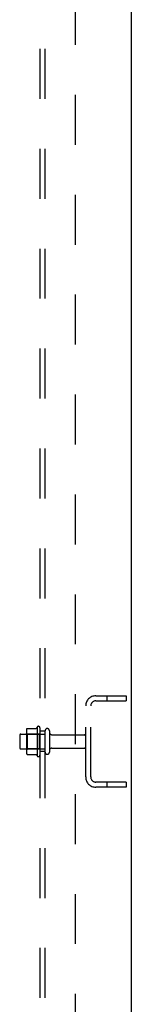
# Model space of a CAD drawing. Header units: inches. Extents: x 0 to 224, y 0 to 145.
# Tile 86 of 92: x 190.58 to 193.33, y 46.39 to 70.65. Entities that reach past the tile are written whole.
import ezdxf

# ---------------------------------------------------------------- set-up
doc = ezdxf.new("R2010")
doc.units = ezdxf.units.IN
doc.header["$LTSCALE"] = 12.302632
doc.header["$MEASUREMENT"] = 0
doc.linetypes.add('HIDDEN', pattern=[0.2, 0.1, -0.1])
doc.layers.get('0').update_dxf_attribs({"linetype": 'CONTINUOUS'})
doc.layers.add('DEFAULT_2', color=8, linetype='HIDDEN')
doc.layers.add('SUBPANELS', color=7, linetype='CONTINUOUS')

msp = doc.modelspace()

# ---------------------------------------------------------------- linework, layer by layer
at = {"color": 7, "linetype": 'Continuous'}
msp.add_line((193.327, 92.742), (193.327, 8.992), dxfattribs=at)
at = {"layer": 'DEFAULT_2', "color": 8, "linetype": 'HIDDEN'}
for p, q in [((192.452, 53.992), (193.202, 53.992)), ((192.452, 53.867), (193.202, 53.867)), ((192.726, 53.992), (192.726, 53.867)), ((193.202, 53.992), (193.202, 53.867)), ((192.202, 51.992), (192.202, 53.742)), ((192.327, 51.992), (192.327, 53.742)), ((190.741, 53.123), (190.741, 52.612)), ((190.762, 53.186), (190.98, 53.186)), ((191.007, 53.223), (191.007, 52.512)), ((191.077, 52.533), (191.077, 53.202)), ((191.202, 52.603), (191.202, 53.132)), ((191.308, 53.132), (191.308, 52.603)), ((190.577, 53.02), (190.577, 52.714)), ((190.607, 53.05), (191.202, 53.05)), ((190.761, 53.051), (190.741, 53.071)), ((191.057, 53.051), (190.761, 53.051)), ((190.761, 53.051), (190.761, 52.684)), ((191.057, 53.051), (191.077, 53.071)), ((191.057, 53.051), (191.057, 52.684)), ((191.37, 53.033), (192.172, 53.033)), ((190.607, 52.684), (191.202, 52.684)), ((190.761, 52.684), (190.741, 52.664)), ((191.057, 52.684), (190.761, 52.684)), ((191.057, 52.684), (191.077, 52.664)), ((191.37, 52.701), (192.172, 52.701)), ((190.762, 52.548), (190.98, 52.548)), ((193.202, 51.867), (192.452, 51.867)), ((193.202, 51.742), (192.452, 51.742)), ((192.726, 51.867), (192.726, 51.742)), ((193.202, 51.867), (193.202, 51.742))]:
    msp.add_line(p, q, dxfattribs=at)
for points in [[(190.753, 53.18), (190.753, 53.182), (190.755, 53.183), (190.756, 53.184), (190.757, 53.185), (190.759, 53.186), (190.76, 53.186), (190.762, 53.186)], [(190.989, 53.192), (190.989, 53.191), (190.989, 53.191), (190.988, 53.191), (190.988, 53.19), (190.988, 53.19), (190.988, 53.19), (190.987, 53.19), (190.987, 53.189), (190.987, 53.189), (190.986, 53.189), (190.986, 53.188), (190.986, 53.188), (190.985, 53.188), (190.984, 53.187), (190.983, 53.187), (190.982, 53.187), (190.981, 53.186), (190.98, 53.186)], [(190.753, 52.554), (190.753, 52.553), (190.755, 52.552), (190.756, 52.551), (190.757, 52.55), (190.759, 52.549), (190.76, 52.549), (190.762, 52.548)], [(190.98, 52.548), (190.981, 52.548), (190.982, 52.548), (190.983, 52.548), (190.984, 52.548), (190.985, 52.547), (190.986, 52.547), (190.986, 52.546), (190.986, 52.546), (190.987, 52.546), (190.987, 52.545), (190.987, 52.545), (190.988, 52.545), (190.988, 52.545), (190.988, 52.544), (190.988, 52.544), (190.989, 52.544), (190.989, 52.543), (190.989, 52.543)]]:
    msp.add_lwpolyline(points, dxfattribs=at)
for centre, radius, start, end in [((192.452, 53.742), 0.25, 90, 180), ((192.452, 53.742), 0.125, 90, 180), ((190.882, 53.123), 0.141, 156.05, 180), ((191.607, 52.867), 0.698, 149.3369, 152.3186), ((191.038, 53.202), 0.0384, 0, 145.5503), ((191.255, 53.132), 0.053, 0, 180), ((190.607, 53.02), 0.03, 90, 180), ((191.37, 53.096), 0.0625, 180, 270), ((192.172, 53.003), 0.03, 0, 90), ((190.607, 52.714), 0.03, 180, 270), ((191.37, 52.639), 0.0625, 90, 180), ((192.172, 52.731), 0.03, 270, 360), ((190.882, 52.612), 0.141, 180, 203.95), ((191.607, 52.867), 0.698, 207.6814, 210.6631), ((191.038, 52.533), 0.0384, 214.4497, 360), ((191.255, 52.603), 0.053, 180, 360), ((192.452, 51.992), 0.25, 180, 270), ((192.452, 51.992), 0.125, 180, 270)]:
    msp.add_arc(centre, radius, start, end, dxfattribs=at)
at = {"layer": 'SUBPANELS', "color": 8, "linetype": 'HIDDEN'}
for p, q in [((191.077, 17.024), (191.077, 88.711)), ((191.202, 17.024), (191.202, 88.711)), ((191.952, 23.274), (191.952, 82.461)), ((191.202, 53.117), (191.077, 53.117)), ((191.202, 52.617), (191.077, 52.617))]:
    msp.add_line(p, q, dxfattribs=at)

doc.saveas('drawing.dxf')
